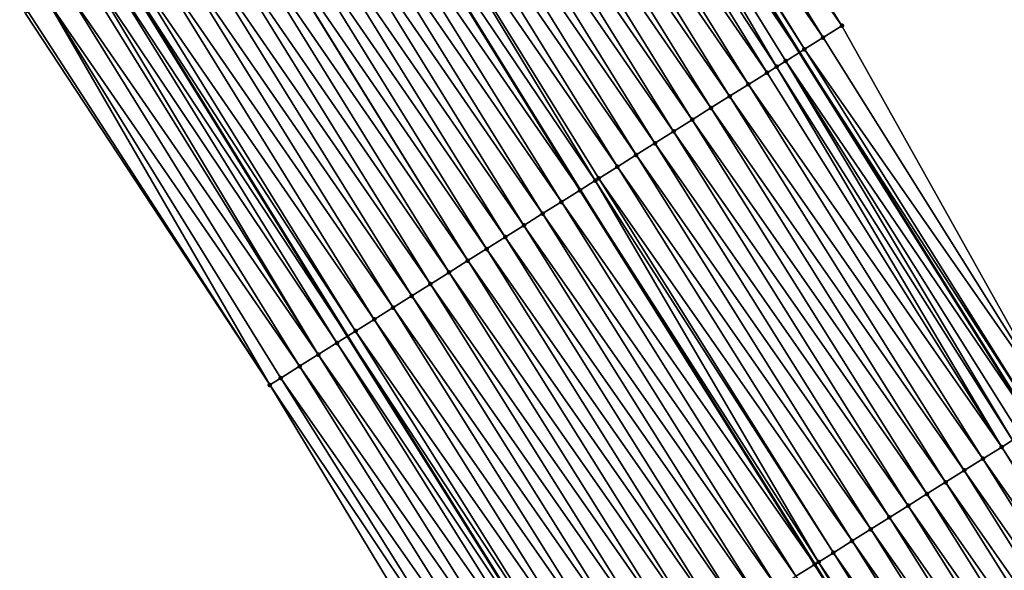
# Model space of a CAD drawing. Header units: feet. Extents: x 2007189 to 2022806, y 818621 to 837694.
# Tile 47 of 256: x 2013925 to 2013969, y 821984 to 822009. Entities that reach past the tile are written whole.
import ezdxf

# ---------------------------------------------------------------- set-up
doc = ezdxf.new("R2010")
doc.units = ezdxf.units.FT
doc.header["$MEASUREMENT"] = 0
for name, color, linetype, lineweight in [('EP_Travel Lane', 172, 'Continuous', 53), ('Road Shots', 141, 'Continuous', 100), ('Road X-Section', 40, 'Continuous', 13), ('STRIPING', 60, 'Continuous', 53)]:
    doc.layers.add(name, color=color, linetype=linetype, lineweight=lineweight)
doc.layers.add('I-77-MM17-21_SB-Surface-Border', color=7, linetype='Continuous')
doc.layers.add('I-77-MM17-21_SB-Surface-TIN', color=7, linetype='Continuous')

msp = doc.modelspace()

# ---------------------------------------------------------------- linework, layer by layer
at = {"layer": 'EP_Travel Lane'}
for points in [[(2013776.094346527, 822315.8469699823, 279.3002365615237), (2013785.920829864, 822298.4681794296, 279.0687202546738), (2013795.772809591, 822281.0647029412, 278.8284106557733), (2013805.593854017, 822263.9114393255, 278.5871309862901), (2013815.736340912, 822246.6759804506, 278.3246063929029), (2013825.878997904, 822229.4402325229, 278.08745550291), (2013835.974301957, 822212.0653357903, 277.8417026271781), (2013845.997508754, 822194.7598655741, 277.6048839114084), (2013855.995248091, 822177.6654695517, 277.3898821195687), (2013866.263450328, 822160.5040294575, 277.1685327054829), (2013876.531677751, 822143.3425472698, 276.9515991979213), (2013886.834048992, 822126.2748065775, 276.7504833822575), (2013897.181111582, 822109.1608008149, 276.5280907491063), (2013907.500408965, 822092.2260380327, 276.3006467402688), (2013918.055284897, 822075.2391546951, 276.0996940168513), (2013928.610172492, 822058.2522525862, 275.9009189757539), (2013939.140696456, 822041.1856232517, 275.715333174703), (2013949.627596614, 822024.15679685, 275.5053835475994), (2013960.094582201, 822007.2481323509, 275.3050767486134), (2013970.721178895, 821990.3058387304, 275.1202836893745), (2013981.347721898, 821973.3636307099, 274.9248159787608), (2013992.038508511, 821956.645629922, 274.723092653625), (2014002.854707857, 821939.823910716, 274.5238693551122)], [(2013755.183396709, 822304.0690758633, 279.9784433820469), (2013765.03961089, 822286.6387155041, 279.7475106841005), (2013774.891531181, 822269.2353440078, 279.4964579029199), (2013784.919605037, 822251.7336231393, 279.2421240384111), (2013795.055616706, 822234.4942459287, 278.9865943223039), (2013805.191816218, 822217.254549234, 278.7591189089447), (2013815.204100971, 822200.0257836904, 278.5661283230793), (2013825.227415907, 822182.7201267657, 278.3481302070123), (2013835.377112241, 822165.3197252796, 278.1087011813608), (2013845.590437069, 822148.1252363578, 277.903893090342), (2013855.803583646, 822130.9310475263, 277.6676415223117), (2013866.152681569, 822113.7626340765, 277.4485385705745), (2013876.499635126, 822096.6488086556, 277.2054073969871), (2013886.972854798, 822079.4625382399, 277.0315787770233), (2013897.527706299, 822062.47569422, 276.8259692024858), (2013908.082615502, 822045.4887573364, 276.6313070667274), (2013918.562072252, 822028.5040557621, 276.4433283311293), (2013929.048984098, 822011.47521038, 276.2355979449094), (2013939.621590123, 821994.3986820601, 276.0483343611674), (2013950.248152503, 821977.4564431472, 275.8567099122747), (2013960.874735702, 821960.5141710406, 275.6692311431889), (2013971.715073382, 821943.5687175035, 275.4484028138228), (2013982.531373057, 821926.747220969, 275.2364540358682)]]:
    msp.add_polyline3d(points, dxfattribs=at)
at = {"layer": 'I-77-MM17-21_SB-Surface-Border', "color": 3, "linetype": 'Continuous', "lineweight": -3}
for points in [[(2013776.318612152, 822315.9733846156, 279.2859988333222), (2013787.884730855, 822299.5818617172, 278.9189772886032), (2013796.460447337, 822281.4548507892, 278.7601271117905), (2013806.680519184, 822264.5525062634, 278.4884450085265), (2013816.823998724, 822247.3177331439, 278.2192983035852), (2013827.829153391, 822230.5904204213, 277.9290225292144), (2013837.069414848, 822212.700836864, 277.7496632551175), (2013846.227719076, 822194.8934261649, 277.5879469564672), (2013857.078597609, 822178.3147495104, 277.3064178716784), (2013866.489084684, 822160.6391837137, 277.1568988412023), (2013876.757308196, 822143.4777081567, 276.9392718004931), (2013887.914164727, 822126.9284743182, 276.697150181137), (2013898.261208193, 822109.8145002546, 276.4711187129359), (2013909.421427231, 822093.421029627, 276.185365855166), (2013919.127133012, 822075.9060268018, 276.0254769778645), (2013930.531072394, 822059.4474347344, 275.7632247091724), (2013941.066231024, 822042.3730464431, 275.5782578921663), (2013951.553223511, 822025.3440701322, 275.3858369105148), (2013962.010817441, 822008.4514519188, 275.178848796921), (2013971.7905327, 821990.9773763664, 275.0475247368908), (2013981.57022889, 821973.5033312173, 274.9123961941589), (2013992.261145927, 821956.7889462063, 274.7101140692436), (2014003.077430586, 821939.96728018, 274.5110255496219)], [(2013968.426797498, 821941.4529524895, 275.56225551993), (2013957.5757694, 821958.4438114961, 275.7739436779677), (2013946.453049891, 821975.0748333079, 275.9669762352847), (2013936.101586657, 821992.1897653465, 276.1456833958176), (2013925.032085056, 822009.0008407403, 276.2893231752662), (2013915.372126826, 822026.5391011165, 276.4843116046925), (2013903.975883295, 822042.936723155, 276.6565779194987), (2013893.301800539, 822059.8498526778, 276.8307257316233), (2013882.792399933, 822076.8649502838, 277.0352834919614), (2013872.128330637, 822094.0053184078, 277.257252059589), (2013861.657621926, 822111.0442699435, 277.5047616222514), (2013852.343752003, 822128.8602466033, 277.7202352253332), (2013841.729216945, 822145.8140891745, 277.9706765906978), (2013832.57738796, 822163.6439617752, 278.1554616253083), (2013821.343906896, 822180.4698012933, 278.4254461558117), (2013811.176426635, 822197.6921103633, 278.6319946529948), (2013801.329461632, 822214.980180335, 278.8367648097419), (2013791.218035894, 822232.2341107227, 279.0868608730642), (2013781.245488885, 822249.5694798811, 279.3563976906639), (2013771.441606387, 822267.2809681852, 279.6048521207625), (2013763.966193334, 822286.0306215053, 279.7816240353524), (2013752.295195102, 822302.4421633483, 280.0833801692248)]]:
    msp.add_polyline3d(points, dxfattribs=at)
at = {"layer": 'I-77-MM17-21_SB-Surface-TIN', "color": 128, "linetype": 'Continuous', "lineweight": -3}
for points in [[(2013962.010817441, 822008.4514519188, 275.178848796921), (2013951.553223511, 822025.3440701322, 275.3858369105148), (2013950.702003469, 822024.8192609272, 275.4367411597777)], [(2013961.163944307, 822007.9196566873, 275.2339703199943), (2013950.702003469, 822024.8192609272, 275.4367411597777), (2013949.850810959, 822024.2944070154, 275.4928727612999)], [(2013961.163944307, 822007.9196566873, 275.2339703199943), (2013962.010817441, 822008.4514519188, 275.178848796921), (2013950.702003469, 822024.8192609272, 275.4367411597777)], [(2013948.999574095, 822023.7696251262, 275.5405831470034), (2013960.094582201, 822007.2481323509, 275.3050767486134), (2013949.627596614, 822024.15679685, 275.5053835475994)], [(2013960.317083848, 822007.3878412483, 275.2916077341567), (2013949.850810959, 822024.2944070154, 275.4928727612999), (2013949.627596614, 822024.15679685, 275.5053835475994)], [(2013960.317083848, 822007.3878412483, 275.2916077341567), (2013949.627596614, 822024.15679685, 275.5053835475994), (2013960.094582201, 822007.2481323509, 275.3050767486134)], [(2013960.317083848, 822007.3878412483, 275.2916077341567), (2013961.163944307, 822007.9196566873, 275.2339703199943), (2013949.850810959, 822024.2944070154, 275.4928727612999)], [(2013959.05775854, 822006.5971915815, 275.3605730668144), (2013948.999574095, 822023.7696251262, 275.5405831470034), (2013948.148254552, 822023.2449774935, 275.5725955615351)], [(2013959.470191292, 822006.8560769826, 275.3428739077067), (2013960.094582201, 822007.2481323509, 275.3050767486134), (2013948.999574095, 822023.7696251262, 275.5405831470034)], [(2013959.05775854, 822006.5971915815, 275.3605730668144), (2013959.470191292, 822006.8560769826, 275.3428739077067), (2013948.999574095, 822023.7696251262, 275.5405831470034)], [(2013958.623201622, 822006.3244675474, 275.3748632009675), (2013948.148254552, 822023.2449774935, 275.5725955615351), (2013947.296903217, 822022.7203814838, 275.5985719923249)], [(2013958.623201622, 822006.3244675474, 275.3748632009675), (2013959.05775854, 822006.5971915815, 275.3605730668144), (2013948.148254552, 822023.2449774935, 275.5725955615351)], [(2013957.776174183, 822005.79291833, 275.3993551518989), (2013947.296903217, 822022.7203814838, 275.5985719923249), (2013946.445571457, 822022.1957536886, 275.6282649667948)], [(2013957.776174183, 822005.79291833, 275.3993551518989), (2013958.623201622, 822006.3244675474, 275.3748632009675), (2013947.296903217, 822022.7203814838, 275.5985719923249)], [(2013956.929186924, 822005.2613050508, 275.4318230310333), (2013946.445571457, 822022.1957536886, 275.6282649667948), (2013945.59424514, 822021.6711170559, 275.6589912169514)], [(2013956.929186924, 822005.2613050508, 275.4318230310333), (2013957.776174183, 822005.79291833, 275.3993551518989), (2013946.445571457, 822022.1957536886, 275.6282649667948)], [(2013956.082207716, 822004.7296789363, 275.4658889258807), (2013945.59424514, 822021.6711170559, 275.6589912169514), (2013944.742936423, 822021.1464518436, 275.6930591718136)], [(2013956.082207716, 822004.7296789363, 275.4658889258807), (2013956.929186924, 822005.2613050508, 275.4318230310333), (2013945.59424514, 822021.6711170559, 275.6589912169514)], [(2013955.235204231, 822004.198091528, 275.4951357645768), (2013944.742936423, 822021.1464518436, 275.6930591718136), (2013943.891625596, 822020.6217900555, 275.7267267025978)], [(2013955.235204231, 822004.198091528, 275.4951357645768), (2013956.082207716, 822004.7296789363, 275.4658889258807), (2013944.742936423, 822021.1464518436, 275.6930591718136)], [(2013954.388207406, 822003.6664935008, 275.5257047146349), (2013943.891625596, 822020.6217900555, 275.7267267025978), (2013943.040310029, 822020.097135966, 275.7594941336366)], [(2013954.388207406, 822003.6664935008, 275.5257047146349), (2013955.235204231, 822004.198091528, 275.4951357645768), (2013943.891625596, 822020.6217900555, 275.7267267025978)], [(2013953.541236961, 822003.1348534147, 275.5615101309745), (2013943.040310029, 822020.097135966, 275.7594941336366), (2013942.188978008, 822019.5725085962, 275.7891373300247)], [(2013953.541236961, 822003.1348534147, 275.5615101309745), (2013954.388207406, 822003.6664935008, 275.5257047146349), (2013943.040310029, 822020.097135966, 275.7594941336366)], [(2013952.69424354, 822002.6032499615, 275.5927546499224), (2013942.188978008, 822019.5725085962, 275.7891373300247), (2013941.337662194, 822019.0478549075, 275.8218578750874)], [(2013952.69424354, 822002.6032499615, 275.5927546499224), (2013953.541236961, 822003.1348534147, 275.5615101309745), (2013942.188978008, 822019.5725085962, 275.7891373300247)], [(2013951.84726023, 822002.0716303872, 275.6260062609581), (2013941.337662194, 822019.0478549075, 275.8218578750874), (2013940.486347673, 822018.5231991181, 275.8548240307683)], [(2013951.84726023, 822002.0716303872, 275.6260062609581), (2013952.69424354, 822002.6032499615, 275.5927546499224), (2013941.337662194, 822019.0478549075, 275.8218578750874)], [(2013950.840767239, 822001.4399703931, 275.6585677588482), (2013940.486347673, 822018.5231991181, 275.8548240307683), (2013939.63499696, 822017.998600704, 275.8810367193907)], [(2013950.840767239, 822001.4399703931, 275.6585677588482), (2013951.000252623, 822001.5400495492, 275.6544350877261), (2013940.486347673, 822018.5231991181, 275.8548240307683)], [(2013951.000252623, 822001.5400495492, 275.6544350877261), (2013951.84726023, 822002.0716303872, 275.6260062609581), (2013940.486347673, 822018.5231991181, 275.8548240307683)], [(2013938.783642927, 822017.4740104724, 275.9063824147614), (2013950.153208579, 822001.008525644, 275.6757348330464), (2013939.63499696, 822017.998600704, 275.8810367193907)], [(2013950.840767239, 822001.4399703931, 275.6585677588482), (2013939.63499696, 822017.998600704, 275.8810367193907), (2013950.153208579, 822001.008525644, 275.6757348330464)], [(2013949.306206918, 822000.476936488, 275.7052400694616), (2013938.783642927, 822017.4740104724, 275.9063824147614), (2013937.9323339, 822016.9493457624, 275.9403916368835)], [(2013949.306206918, 822000.476936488, 275.7052400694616), (2013950.153208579, 822001.008525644, 275.6757348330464), (2013938.783642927, 822017.4740104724, 275.9063824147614)], [(2013948.459236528, 821999.9452963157, 275.7410562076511), (2013937.9323339, 822016.9493457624, 275.9403916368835), (2013937.081005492, 822016.424712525, 275.9707209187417)], [(2013948.459236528, 821999.9452963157, 275.7410562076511), (2013949.306206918, 822000.476936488, 275.7052400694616), (2013937.9323339, 822016.9493457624, 275.9403916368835)], [(2013947.612248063, 821999.4136849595, 275.7732846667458), (2013937.081005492, 822016.424712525, 275.9707209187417), (2013936.229673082, 822015.9000857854, 276.000290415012)], [(2013947.612248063, 821999.4136849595, 275.7732846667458), (2013948.459236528, 821999.9452963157, 275.7410562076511), (2013937.081005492, 822016.424712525, 275.9707209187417)], [(2013946.765255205, 821998.8820806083, 275.8046409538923), (2013936.229673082, 822015.9000857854, 276.000290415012), (2013935.378352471, 822015.3754398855, 276.0321002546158)], [(2013946.765255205, 821998.8820806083, 275.8046409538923), (2013947.612248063, 821999.4136849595, 275.7732846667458), (2013936.229673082, 822015.9000857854, 276.000290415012)], [(2013945.918272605, 821998.3504599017, 275.8380335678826), (2013935.378352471, 822015.3754398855, 276.0321002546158), (2013934.549793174, 822014.8648387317, 276.0615706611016)], [(2013945.918272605, 821998.3504599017, 275.8380335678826), (2013946.765255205, 821998.8820806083, 275.8046409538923), (2013935.378352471, 822015.3754398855, 276.0321002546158)], [(2013945.071275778, 821997.8188618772, 275.8686021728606), (2013934.527023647, 822014.8508073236, 276.0623505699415), (2013933.675682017, 822014.326195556, 276.0901694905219)], [(2013945.071275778, 821997.8188618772, 275.8686021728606), (2013934.549793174, 822014.8648387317, 276.0615706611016), (2013934.527023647, 822014.8508073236, 276.0623505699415)], [(2013945.071275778, 821997.8188618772, 275.8686021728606), (2013945.918272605, 821998.3504599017, 275.8380335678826), (2013934.549793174, 822014.8648387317, 276.0615706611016)], [(2013944.224266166, 821997.2872842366, 275.8966329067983), (2013933.675682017, 822014.326195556, 276.0901694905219), (2013932.824322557, 822013.8016127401, 276.1146032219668)], [(2013944.224266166, 821997.2872842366, 275.8966329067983), (2013945.071275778, 821997.8188618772, 275.8686021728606), (2013933.675682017, 822014.326195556, 276.0901694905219)], [(2013943.377251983, 821996.7557138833, 275.9237563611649), (2013932.824322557, 822013.8016127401, 276.1146032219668), (2013931.972982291, 822013.2769987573, 276.1426811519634)], [(2013943.377251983, 821996.7557138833, 275.9237563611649), (2013944.224266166, 821997.2872842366, 275.8966329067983), (2013932.824322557, 822013.8016127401, 276.1146032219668)], [(2013942.5302342, 821996.2241492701, 275.9501651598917), (2013931.972982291, 822013.2769987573, 276.1426811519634), (2013931.121651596, 822012.7523692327, 276.1725763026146)], [(2013942.5302342, 821996.2241492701, 275.9501651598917), (2013943.377251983, 821996.7557138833, 275.9237563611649), (2013931.972982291, 822013.2769987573, 276.1426811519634)], [(2013941.683222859, 821995.6925743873, 275.977852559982), (2013931.121651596, 822012.7523692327, 276.1725763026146), (2013930.270310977, 822012.227755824, 276.2005871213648)], [(2013941.683222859, 821995.6925743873, 275.977852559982), (2013942.5302342, 821996.2241492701, 275.9501651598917), (2013931.121651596, 822012.7523692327, 276.1725763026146)], [(2013940.83621848, 821995.1609884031, 276.0069221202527), (2013930.270310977, 822012.227755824, 276.2005871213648), (2013929.418950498, 822011.7031746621, 276.2248274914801)], [(2013940.83621848, 821995.1609884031, 276.0069221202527), (2013941.683222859, 821995.6925743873, 275.977852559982), (2013930.270310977, 822012.227755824, 276.2005871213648)], [(2013928.567592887, 822011.1785888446, 276.2496121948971), (2013939.621590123, 821994.3986820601, 276.0483343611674), (2013929.048984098, 822011.47521038, 276.2355979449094)], [(2013939.989213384, 821994.6294035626, 276.0358492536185), (2013929.418950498, 822011.7031746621, 276.2248274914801), (2013929.048984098, 822011.47521038, 276.2355979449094)], [(2013939.989213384, 821994.6294035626, 276.0358492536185), (2013929.048984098, 822011.47521038, 276.2355979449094), (2013939.621590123, 821994.3986820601, 276.0483343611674)], [(2013939.989213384, 821994.6294035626, 276.0358492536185), (2013940.83621848, 821995.1609884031, 276.0069221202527), (2013929.418950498, 822011.7031746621, 276.2248274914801)], [(2013939.142207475, 821994.0978200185, 276.0646150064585), (2013928.567592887, 822011.1785888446, 276.2496121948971), (2013927.954438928, 822010.8007794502, 276.2673659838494)], [(2013939.142207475, 821994.0978200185, 276.0646150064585), (2013939.621590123, 821994.3986820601, 276.0483343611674), (2013928.567592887, 822011.1785888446, 276.2496121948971)], [(2013938.295192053, 821993.5662516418, 276.0914923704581), (2013927.716227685, 822010.6540153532, 276.2729556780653), (2013926.864812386, 822010.129523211, 276.2867873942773)], [(2013938.295192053, 821993.5662516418, 276.0914923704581), (2013927.954438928, 822010.8007794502, 276.2673659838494), (2013927.716227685, 822010.6540153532, 276.2729556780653)], [(2013938.295192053, 821993.5662516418, 276.0914923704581), (2013939.142207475, 821994.0978200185, 276.0646150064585), (2013927.954438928, 822010.8007794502, 276.2673659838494)], [(2013937.448162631, 821993.0347055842, 276.1155909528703), (2013926.864812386, 822010.129523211, 276.2867873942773), (2013926.013334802, 822009.6051322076, 276.2887934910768)], [(2013937.448162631, 821993.0347055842, 276.1155909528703), (2013938.295192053, 821993.5662516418, 276.0914923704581), (2013926.864812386, 822010.129523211, 276.2867873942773)], [(2013936.101586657, 821992.1897653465, 276.1456833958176), (2013926.013334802, 822009.6051322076, 276.2887934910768), (2013925.161848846, 822009.0807547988, 276.2892100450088)], [(2013936.601113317, 821992.5031912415, 276.1357409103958), (2013926.013334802, 822009.6051322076, 276.2887934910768), (2013936.101586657, 821992.1897653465, 276.1456833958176)], [(2013936.601113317, 821992.5031912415, 276.1357409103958), (2013937.448162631, 821993.0347055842, 276.1155909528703), (2013926.013334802, 822009.6051322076, 276.2887934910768)], [(2013936.101586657, 821992.1897653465, 276.1456833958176), (2013925.161848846, 822009.0807547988, 276.2892100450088), (2013925.032085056, 822009.0008407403, 276.2893231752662)], [(2013971.7905327, 821990.9773763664, 275.0475247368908), (2013962.010817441, 822008.4514519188, 275.178848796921), (2013961.163944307, 822007.9196566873, 275.2339703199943)], [(2013971.7905327, 821990.9773763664, 275.0475247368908), (2013961.163944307, 822007.9196566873, 275.2339703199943), (2013960.317083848, 822007.3878412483, 275.2916077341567)], [(2013959.470191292, 822006.8560769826, 275.3428739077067), (2013970.721178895, 821990.3058387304, 275.1202836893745), (2013960.094582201, 822007.2481323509, 275.3050767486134)], [(2013970.94368367, 821990.4455427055, 275.1074300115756), (2013960.317083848, 822007.3878412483, 275.2916077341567), (2013960.094582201, 822007.2481323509, 275.3050767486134)], [(2013970.94368367, 821990.4455427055, 275.1074300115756), (2013960.094582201, 822007.2481323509, 275.3050767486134), (2013970.721178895, 821990.3058387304, 275.1202836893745)], [(2013970.94368367, 821990.4455427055, 275.1074300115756), (2013971.7905327, 821990.9773763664, 275.0475247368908), (2013960.317083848, 822007.3878412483, 275.2916077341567)], [(2013969.249790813, 821989.3821859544, 275.1885734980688), (2013959.05775854, 822006.5971915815, 275.3605730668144), (2013958.623201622, 822006.3244675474, 275.3748632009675)], [(2013969.743835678, 821989.6922504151, 275.171762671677), (2013959.470191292, 822006.8560769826, 275.3428739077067), (2013959.05775854, 822006.5971915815, 275.3605730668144)], [(2013969.249790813, 821989.3821859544, 275.1885734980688), (2013969.743835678, 821989.6922504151, 275.171762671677), (2013959.05775854, 822006.5971915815, 275.3605730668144)], [(2013970.096779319, 821989.9137972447, 275.1563540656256), (2013970.721178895, 821990.3058387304, 275.1202836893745), (2013959.470191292, 822006.8560769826, 275.3428739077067)], [(2013969.743835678, 821989.6922504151, 275.171762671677), (2013970.096779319, 821989.9137972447, 275.1563540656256), (2013959.470191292, 822006.8560769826, 275.3428739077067)], [(2013969.249790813, 821989.3821859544, 275.1885734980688), (2013958.623201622, 822006.3244675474, 275.3748632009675), (2013957.776174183, 822005.79291833, 275.3993551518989)], [(2013968.402772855, 821988.8506216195, 275.2149468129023), (2013957.776174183, 822005.79291833, 275.3993551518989), (2013956.929186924, 822005.2613050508, 275.4318230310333)], [(2013968.402772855, 821988.8506216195, 275.2149468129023), (2013969.249790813, 821989.3821859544, 275.1885734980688), (2013957.776174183, 822005.79291833, 275.3993551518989)], [(2013967.555771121, 821988.3190314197, 275.2445403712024), (2013956.929186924, 822005.2613050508, 275.4318230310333), (2013956.082207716, 822004.7296789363, 275.4658889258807)], [(2013967.555771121, 821988.3190314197, 275.2445403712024), (2013968.402772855, 821988.8506216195, 275.2149468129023), (2013956.929186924, 822005.2613050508, 275.4318230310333)], [(2013966.70877901, 821987.7874258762, 275.2760442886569), (2013956.082207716, 822004.7296789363, 275.4658889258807), (2013955.235204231, 822004.198091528, 275.4951357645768)], [(2013966.70877901, 821987.7874258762, 275.2760442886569), (2013967.555771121, 821988.3190314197, 275.2445403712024), (2013956.082207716, 822004.7296789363, 275.4658889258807)], [(2013965.861775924, 821987.2558378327, 275.3053693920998), (2013955.235204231, 822004.198091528, 275.4951357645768), (2013954.388207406, 822003.6664935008, 275.5257047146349)], [(2013965.861775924, 821987.2558378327, 275.3053693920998), (2013966.70877901, 821987.7874258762, 275.2760442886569), (2013955.235204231, 822004.198091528, 275.4951357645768)], [(2013965.014774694, 821986.7242468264, 275.3350633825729), (2013954.388207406, 822003.6664935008, 275.5257047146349), (2013953.541236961, 822003.1348534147, 275.5615101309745)], [(2013965.014774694, 821986.7242468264, 275.3350633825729), (2013965.861775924, 821987.2558378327, 275.3053693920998), (2013954.388207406, 822003.6664935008, 275.5257047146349)], [(2013964.167804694, 821986.1926060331, 275.370956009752), (2013953.541236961, 822003.1348534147, 275.5615101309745), (2013952.69424354, 822002.6032499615, 275.5927546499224)], [(2013964.167804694, 821986.1926060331, 275.370956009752), (2013965.014774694, 821986.7242468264, 275.3350633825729), (2013953.541236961, 822003.1348534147, 275.5615101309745)], [(2013963.320824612, 821985.660981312, 275.4048475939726), (2013952.69424354, 822002.6032499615, 275.5927546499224), (2013951.84726023, 822002.0716303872, 275.6260062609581)], [(2013963.320824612, 821985.660981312, 275.4048475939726), (2013964.167804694, 821986.1926060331, 275.370956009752), (2013952.69424354, 822002.6032499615, 275.5927546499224)], [(2013962.473843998, 821985.129357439, 275.4386336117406), (2013951.84726023, 822002.0716303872, 275.6260062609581), (2013951.000252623, 822001.5400495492, 275.6544350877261)], [(2013962.473843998, 821985.129357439, 275.4386336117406), (2013963.320824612, 821985.660981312, 275.4048475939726), (2013951.84726023, 822002.0716303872, 275.6260062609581)], [(2013960.954190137, 821984.1756242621, 275.4896779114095), (2013950.840767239, 822001.4399703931, 275.6585677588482), (2013950.153208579, 822001.008525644, 275.6757348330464)], [(2013961.626850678, 821984.597753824, 275.4698974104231), (2013951.000252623, 822001.5400495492, 275.6544350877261), (2013950.840767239, 822001.4399703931, 275.6585677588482)], [(2013960.954190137, 821984.1756242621, 275.4896779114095), (2013961.626850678, 821984.597753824, 275.4698974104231), (2013950.840767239, 822001.4399703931, 275.6585677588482)], [(2013961.626850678, 821984.597753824, 275.4698974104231), (2013962.473843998, 821985.129357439, 275.4386336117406), (2013951.000252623, 822001.5400495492, 275.6544350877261)], [(2013949.306206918, 822000.476936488, 275.7052400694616), (2013960.779823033, 821984.0662037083, 275.4944573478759), (2013950.153208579, 822001.008525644, 275.6757348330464)], [(2013960.954190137, 821984.1756242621, 275.4896779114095), (2013950.153208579, 822001.008525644, 275.6757348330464), (2013960.779823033, 821984.0662037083, 275.4944573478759)], [(2013959.932804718, 821983.5346411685, 275.52065020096), (2013949.306206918, 822000.476936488, 275.7052400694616), (2013948.459236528, 821999.9452963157, 275.7410562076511)], [(2013959.932804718, 821983.5346411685, 275.52065020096), (2013960.779823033, 821984.0662037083, 275.4944573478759), (2013949.306206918, 822000.476936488, 275.7052400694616)], [(2013959.085813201, 821983.0030346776, 275.5522720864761), (2013948.459236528, 821999.9452963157, 275.7410562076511), (2013947.612248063, 821999.4136849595, 275.7732846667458)], [(2013959.085813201, 821983.0030346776, 275.5522720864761), (2013959.932804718, 821983.5346411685, 275.52065020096), (2013948.459236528, 821999.9452963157, 275.7410562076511)], [(2013958.238804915, 821982.4714549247, 275.5805650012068), (2013947.612248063, 821999.4136849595, 275.7732846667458), (2013946.765255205, 821998.8820806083, 275.8046409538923)], [(2013958.238804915, 821982.4714549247, 275.5805650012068), (2013959.085813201, 821983.0030346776, 275.5522720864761), (2013947.612248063, 821999.4136849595, 275.7732846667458)], [(2013957.391797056, 821981.9398744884, 275.6089429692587), (2013946.765255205, 821998.8820806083, 275.8046409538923), (2013945.918272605, 821998.3504599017, 275.8380335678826)], [(2013957.391797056, 821981.9398744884, 275.6089429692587), (2013958.238804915, 821982.4714549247, 275.5805650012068), (2013946.765255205, 821998.8820806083, 275.8046409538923)], [(2013956.544804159, 821981.4082701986, 275.640290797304), (2013945.918272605, 821998.3504599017, 275.8380335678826), (2013945.071275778, 821997.8188618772, 275.8686021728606)], [(2013956.544804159, 821981.4082701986, 275.640290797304), (2013957.391797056, 821981.9398744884, 275.6089429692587), (2013945.918272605, 821998.3504599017, 275.8380335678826)], [(2013955.697816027, 821980.8766583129, 275.672584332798), (2013945.071275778, 821997.8188618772, 275.8686021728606), (2013944.224266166, 821997.2872842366, 275.8966329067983)], [(2013955.697816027, 821980.8766583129, 275.672584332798), (2013956.544804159, 821981.4082701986, 275.640290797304), (2013945.071275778, 821997.8188618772, 275.8686021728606)], [(2013954.850807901, 821980.3450783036, 275.7009091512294), (2013944.224266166, 821997.2872842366, 275.8966329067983), (2013943.377251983, 821996.7557138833, 275.9237563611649)], [(2013954.850807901, 821980.3450783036, 275.7009091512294), (2013955.697816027, 821980.8766583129, 275.672584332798), (2013944.224266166, 821997.2872842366, 275.8966329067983)], [(2013954.003792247, 821979.8135102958, 275.727739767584), (2013943.377251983, 821996.7557138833, 275.9237563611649), (2013942.5302342, 821996.2241492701, 275.9501651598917)], [(2013954.003792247, 821979.8135102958, 275.727739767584), (2013954.850807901, 821980.3450783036, 275.7009091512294), (2013943.377251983, 821996.7557138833, 275.9237563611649)], [(2013953.156786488, 821979.2819265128, 275.7565344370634), (2013942.5302342, 821996.2241492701, 275.9501651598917), (2013941.683222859, 821995.6925743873, 275.977852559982)], [(2013953.156786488, 821979.2819265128, 275.7565344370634), (2013954.003792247, 821979.8135102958, 275.727739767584), (2013942.5302342, 821996.2241492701, 275.9501651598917)], [(2013952.309781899, 821978.750340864, 275.7855614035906), (2013941.683222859, 821995.6925743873, 275.977852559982), (2013940.83621848, 821995.1609884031, 276.0069221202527)], [(2013952.309781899, 821978.750340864, 275.7855614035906), (2013953.156786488, 821979.2819265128, 275.7565344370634), (2013941.683222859, 821995.6925743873, 275.977852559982)], [(2013951.462771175, 821978.2187649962, 275.8133705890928), (2013940.83621848, 821995.1609884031, 276.0069221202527), (2013939.989213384, 821994.6294035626, 276.0358492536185)], [(2013951.462771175, 821978.2187649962, 275.8133705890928), (2013952.309781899, 821978.750340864, 275.7855614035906), (2013940.83621848, 821995.1609884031, 276.0069221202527)], [(2013950.615768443, 821977.6871763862, 275.8427662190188), (2013939.989213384, 821994.6294035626, 276.0358492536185), (2013939.621590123, 821994.3986820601, 276.0483343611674)], [(2013950.615768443, 821977.6871763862, 275.8427662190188), (2013951.462771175, 821978.2187649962, 275.8133705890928), (2013939.989213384, 821994.6294035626, 276.0358492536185)], [(2013949.768779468, 821977.1555658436, 275.8748925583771), (2013939.142207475, 821994.0978200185, 276.0646150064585), (2013938.295192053, 821993.5662516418, 276.0914923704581)], [(2013939.142207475, 821994.0978200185, 276.0646150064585), (2013950.248152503, 821977.4564431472, 275.8567099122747), (2013939.621590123, 821994.3986820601, 276.0483343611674)], [(2013949.768779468, 821977.1555658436, 275.8748925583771), (2013950.248152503, 821977.4564431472, 275.8567099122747), (2013939.142207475, 821994.0978200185, 276.0646150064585)], [(2013950.615768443, 821977.6871763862, 275.8427662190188), (2013939.621590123, 821994.3986820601, 276.0483343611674), (2013950.248152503, 821977.4564431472, 275.8567099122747)], [(2013948.921788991, 821976.6239576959, 275.9067206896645), (2013938.295192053, 821993.5662516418, 276.0914923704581), (2013937.448162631, 821993.0347055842, 276.1155909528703)], [(2013948.921788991, 821976.6239576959, 275.9067206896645), (2013949.768779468, 821977.1555658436, 275.8748925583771), (2013938.295192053, 821993.5662516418, 276.0914923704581)], [(2013948.074768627, 821976.0923971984, 275.9326162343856), (2013937.448162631, 821993.0347055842, 276.1155909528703), (2013936.601113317, 821992.5031912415, 276.1357409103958)], [(2013948.074768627, 821976.0923971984, 275.9326162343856), (2013948.921788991, 821976.6239576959, 275.9067206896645), (2013937.448162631, 821993.0347055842, 276.1155909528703)], [(2013947.227712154, 821975.5608942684, 275.9513444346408), (2013936.601113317, 821992.5031912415, 276.1357409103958), (2013936.101586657, 821992.1897653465, 276.1456833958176)], [(2013947.227712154, 821975.5608942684, 275.9513444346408), (2013948.074768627, 821976.0923971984, 275.9326162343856), (2013936.601113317, 821992.5031912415, 276.1357409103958)], [(2013947.227712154, 821975.5608942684, 275.9513444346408), (2013936.101586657, 821992.1897653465, 276.1456833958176), (2013946.453049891, 821975.0748333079, 275.9669762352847)], [(2013980.063510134, 821972.5574204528, 274.9894231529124), (2013969.743835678, 821989.6922504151, 275.171762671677), (2013969.249790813, 821989.3821859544, 275.1885734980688)], [(2013979.876348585, 821972.4399544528, 274.9960322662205), (2013969.249790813, 821989.3821859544, 275.1885734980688), (2013968.402772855, 821988.8506216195, 275.2149468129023)], [(2013979.876348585, 821972.4399544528, 274.9960322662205), (2013980.063510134, 821972.5574204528, 274.9894231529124), (2013969.249790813, 821989.3821859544, 275.1885734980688)], [(2013979.029325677, 821971.9083980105, 275.021423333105), (2013968.402772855, 821988.8506216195, 275.2149468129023), (2013967.555771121, 821988.3190314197, 275.2445403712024)], [(2013979.029325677, 821971.9083980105, 275.021423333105), (2013979.876348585, 821972.4399544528, 274.9960322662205), (2013968.402772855, 821988.8506216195, 275.2149468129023)], [(2013978.182312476, 821971.3768260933, 275.0487410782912), (2013967.555771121, 821988.3190314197, 275.2445403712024), (2013966.70877901, 821987.7874258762, 275.2760442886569)], [(2013978.182312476, 821971.3768260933, 275.0487410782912), (2013979.029325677, 821971.9083980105, 275.021423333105), (2013967.555771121, 821988.3190314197, 275.2445403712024)], [(2013977.335316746, 821970.8452263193, 275.0795270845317), (2013966.70877901, 821987.7874258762, 275.2760442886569), (2013965.861775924, 821987.2558378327, 275.3053693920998)], [(2013977.335316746, 821970.8452263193, 275.0795270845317), (2013978.182312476, 821971.3768260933, 275.0487410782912), (2013966.70877901, 821987.7874258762, 275.2760442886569)], [(2013976.488330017, 821970.3136121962, 275.1120995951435), (2013965.861775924, 821987.2558378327, 275.3053693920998), (2013965.014774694, 821986.7242468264, 275.3350633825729)], [(2013976.488330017, 821970.3136121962, 275.1120995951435), (2013977.335316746, 821970.8452263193, 275.0795270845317), (2013965.861775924, 821987.2558378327, 275.3053693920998)], [(2013975.641345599, 821969.7819943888, 275.14513082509), (2013965.014774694, 821986.7242468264, 275.3350633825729), (2013964.167804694, 821986.1926060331, 275.370956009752)], [(2013975.641345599, 821969.7819943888, 275.14513082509), (2013976.488330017, 821970.3136121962, 275.1120995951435), (2013965.014774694, 821986.7242468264, 275.3350633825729)], [(2013974.794358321, 821969.2503811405, 275.1775944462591), (2013964.167804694, 821986.1926060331, 275.370956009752), (2013963.320824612, 821985.660981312, 275.4048475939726)], [(2013974.794358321, 821969.2503811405, 275.1775944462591), (2013975.641345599, 821969.7819943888, 275.14513082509), (2013964.167804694, 821986.1926060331, 275.370956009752)], [(2013973.947371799, 821968.7187666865, 275.2102081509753), (2013963.320824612, 821985.660981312, 275.4048475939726), (2013962.473843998, 821985.129357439, 275.4386336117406)], [(2013973.947371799, 821968.7187666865, 275.2102081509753), (2013974.794358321, 821969.2503811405, 275.1775944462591), (2013963.320824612, 821985.660981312, 275.4048475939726)], [(2013973.100382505, 821968.1871566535, 275.2422714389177), (2013962.473843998, 821985.129357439, 275.4386336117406), (2013961.626850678, 821984.597753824, 275.4698974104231)], [(2013973.100382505, 821968.1871566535, 275.2422714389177), (2013973.947371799, 821968.7187666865, 275.2102081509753), (2013962.473843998, 821985.129357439, 275.4386336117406)], [(2013972.253377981, 821967.6555708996, 275.2713119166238), (2013961.626850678, 821984.597753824, 275.4698974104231), (2013960.954190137, 821984.1756242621, 275.4896779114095)], [(2013972.253377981, 821967.6555708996, 275.2713119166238), (2013973.100382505, 821968.1871566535, 275.2422714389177), (2013961.626850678, 821984.597753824, 275.4698974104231)], [(2013959.932804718, 821983.5346411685, 275.52065020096), (2013971.406357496, 821967.1240093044, 275.2972991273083), (2013960.779823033, 821984.0662037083, 275.4944573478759)], [(2013960.954190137, 821984.1756242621, 275.4896779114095), (2013960.779823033, 821984.0662037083, 275.4944573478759), (2013971.406357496, 821967.1240093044, 275.2972991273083)], [(2013972.253377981, 821967.6555708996, 275.2713119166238), (2013960.954190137, 821984.1756242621, 275.4896779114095), (2013971.406357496, 821967.1240093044, 275.2972991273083)]]:
    msp.add_3dface(points, dxfattribs=at)
at = {"layer": 'Road Shots', "lineweight": 100}
for p in [(2013962.010817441, 822008.4514519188, 275.178848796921), (2013961.163944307, 822007.9196566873, 275.2339703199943), (2013960.317083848, 822007.3878412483, 275.2916077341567), (2013959.05775854, 822006.5971915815, 275.3605730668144), (2013959.470191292, 822006.8560769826, 275.3428739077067), (2013958.623201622, 822006.3244675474, 275.3748632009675), (2013957.776174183, 822005.79291833, 275.3993551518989), (2013956.929186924, 822005.2613050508, 275.4318230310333), (2013956.082207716, 822004.7296789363, 275.4658889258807), (2013955.235204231, 822004.198091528, 275.4951357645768), (2013954.388207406, 822003.6664935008, 275.5257047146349), (2013953.541236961, 822003.1348534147, 275.5615101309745), (2013952.69424354, 822002.6032499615, 275.5927546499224), (2013951.84726023, 822002.0716303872, 275.6260062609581), (2013950.840767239, 822001.4399703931, 275.6585677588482), (2013951.000252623, 822001.5400495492, 275.6544350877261), (2013950.153209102, 822001.0085259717, 275.6757348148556), (2013949.306206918, 822000.476936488, 275.7052400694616), (2013948.459236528, 821999.9452963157, 275.7410562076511), (2013947.612248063, 821999.4136849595, 275.7732846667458), (2013946.765255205, 821998.8820806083, 275.8046409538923), (2013945.918272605, 821998.3504599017, 275.8380335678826), (2013945.071275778, 821997.8188618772, 275.8686021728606), (2013944.224266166, 821997.2872842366, 275.8966329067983), (2013943.377251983, 821996.7557138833, 275.9237563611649), (2013942.5302342, 821996.2241492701, 275.9501651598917), (2013941.683222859, 821995.6925743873, 275.977852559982), (2013940.83621848, 821995.1609884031, 276.0069221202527), (2013939.989213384, 821994.6294035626, 276.0358492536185), (2013939.142207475, 821994.0978200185, 276.0646150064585), (2013938.295192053, 821993.5662516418, 276.0914923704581), (2013937.448162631, 821993.0347055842, 276.1155909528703), (2013936.601113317, 821992.5031912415, 276.1357409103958), (2013936.101586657, 821992.1897653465, 276.1456833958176), (2013936.101586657, 821992.1897653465, 276.1456833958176), (2013969.249790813, 821989.3821859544, 275.1885734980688), (2013968.402772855, 821988.8506216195, 275.2149468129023), (2013967.555771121, 821988.3190314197, 275.2445403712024), (2013966.70877901, 821987.7874258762, 275.2760442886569), (2013965.861775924, 821987.2558378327, 275.3053693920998), (2013965.014774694, 821986.7242468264, 275.3350633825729), (2013964.167804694, 821986.1926060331, 275.370956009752), (2013963.320824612, 821985.660981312, 275.4048475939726), (2013962.473843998, 821985.129357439, 275.4386336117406), (2013961.626850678, 821984.597753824, 275.4698974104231), (2013960.779823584, 821984.0662040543, 275.494457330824), (2013960.954190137, 821984.1756242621, 275.4896779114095)]:
    msp.add_point(p, dxfattribs=at)
at = {"layer": 'Road X-Section', "extrusion": (-0.5313286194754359, 0.8471127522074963, 0.009480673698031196), "elevation": -373739.204355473, "flags": 128}
msp.add_lwpolyline([(-2142905.825284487, 3818.649913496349), (-2142904.825284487, 3818.705037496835), (-2142903.825284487, 3818.762677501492), (-2142902.825284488, 3818.813945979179), (-2142902.338332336, 3818.83164593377), (-2142901.825284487, 3818.845936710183), (-2142900.825284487, 3818.870429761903), (-2142899.825284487, 3818.90289910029), (-2142898.825284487, 3818.936966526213), (-2142897.825284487, 3818.9662146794), (-2142896.825284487, 3818.996785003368), (-2142895.825284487, 3819.03259202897), (-2142894.825284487, 3819.063837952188), (-2142893.825284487, 3819.097091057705), (-2142892.825284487, 3819.125521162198), (-2142892.636999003, 3819.129654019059), (-2142891.825284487, 3819.146821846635), (-2142890.825284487, 3819.176328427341), (-2142889.825284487, 3819.212146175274), (-2142888.825284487, 3819.244376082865), (-2142887.825284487, 3819.275733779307), (-2142886.825284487, 3819.309127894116), (-2142885.825284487, 3819.33969787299), (-2142884.825284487, 3819.367729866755), (-2142883.825284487, 3819.394854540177), (-2142882.825284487, 3819.421264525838), (-2142881.825284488, 3819.448953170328), (-2142880.825284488, 3819.478024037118), (-2142879.825284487, 3819.506952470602), (-2142878.825284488, 3819.535719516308), (-2142877.825284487, 3819.562598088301), (-2142876.825284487, 3819.586697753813), (-2142875.825284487, 3819.60684861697), (-2142875.235570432, 3819.616791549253), (-2142875.235570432, 3819.616791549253)], dxfattribs=at)
at = {"layer": 'Road X-Section', "extrusion": (-0.5313286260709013, 0.8471127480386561, 0.009480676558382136), "elevation": -373759.2210643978, "flags": 128}
msp.add_lwpolyline([(-2142904.822368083, 3818.709433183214), (-2142903.822368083, 3818.769341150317), (-2142902.822368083, 3818.818267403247), (-2142902.405652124, 3818.833676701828), (-2142901.822368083, 3818.850488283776), (-2142900.822368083, 3818.876862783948), (-2142899.822368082, 3818.90645767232), (-2142898.822368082, 3818.937963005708), (-2142897.822368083, 3818.967289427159), (-2142896.822368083, 3818.996984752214), (-2142895.822368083, 3819.032878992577), (-2142894.822368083, 3819.066772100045), (-2142893.822368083, 3819.100559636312), (-2142892.822368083, 3819.131824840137), (-2142892.028223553, 3819.151606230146), (-2142891.822368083, 3819.156385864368), (-2142890.822368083, 3819.182579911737), (-2142889.822368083, 3819.214203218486), (-2142888.822368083, 3819.242497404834), (-2142887.822368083, 3819.270876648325), (-2142886.822368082, 3819.302225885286), (-2142885.822368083, 3819.3345208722), (-2142884.822368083, 3819.362846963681), (-2142883.822368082, 3819.389678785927), (-2142882.822368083, 3819.418474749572), (-2142881.822368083, 3819.447503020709), (-2142880.822368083, 3819.475313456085), (-2142879.822368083, 3819.504710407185), (-2142878.822368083, 3819.53683819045), (-2142877.822368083, 3819.568667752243), (-2142876.822368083, 3819.594564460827), (-2142875.822368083, 3819.613293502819), (-2142874.9078426, 3819.628926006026), (-2142874.9078426, 3819.628926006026)], dxfattribs=at)
at = {"layer": 'STRIPING'}
msp.add_polyline3d([(2013765.863086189, 822310.0842403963, 279.6369325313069), (2013775.704067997, 822292.6803032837, 279.3974738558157), (2013785.5561043, 822275.2767268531, 279.1673906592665), (2013795.479769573, 822257.9537746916, 278.9163337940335), (2013805.623359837, 822240.7188133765, 278.6637079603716), (2013815.767024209, 822223.4837261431, 278.4221383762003), (2013825.822682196, 822206.1807865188, 278.2041889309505), (2013835.845951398, 822188.8752085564, 277.9782312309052), (2013845.92549927, 822171.6357945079, 277.7488801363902), (2013856.193680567, 822154.4743894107, 277.52385344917), (2013866.461896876, 822137.3129257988, 277.3049696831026), (2013876.791458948, 822120.1990276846, 277.0926905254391), (2013887.138582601, 822103.0849209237, 276.881892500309), (2013897.532600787, 822086.0280703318, 276.6762467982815), (2013908.087454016, 822069.041223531, 276.4709806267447), (2013918.642351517, 822052.0543054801, 276.2740917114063), (2013929.148070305, 822035.0274701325, 276.0859554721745), (2013939.63499696, 822017.998600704, 275.8810367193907), (2013950.153208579, 822001.008525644, 275.6757348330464), (2013960.779823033, 821984.0662037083, 275.4944573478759), (2013971.406357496, 821967.1240093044, 275.2972991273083), (2013982.169806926, 821950.2954951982, 275.0927576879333), (2013992.986039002, 821933.4739109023, 274.8843679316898)], dxfattribs=at)

doc.saveas('drawing.dxf')
